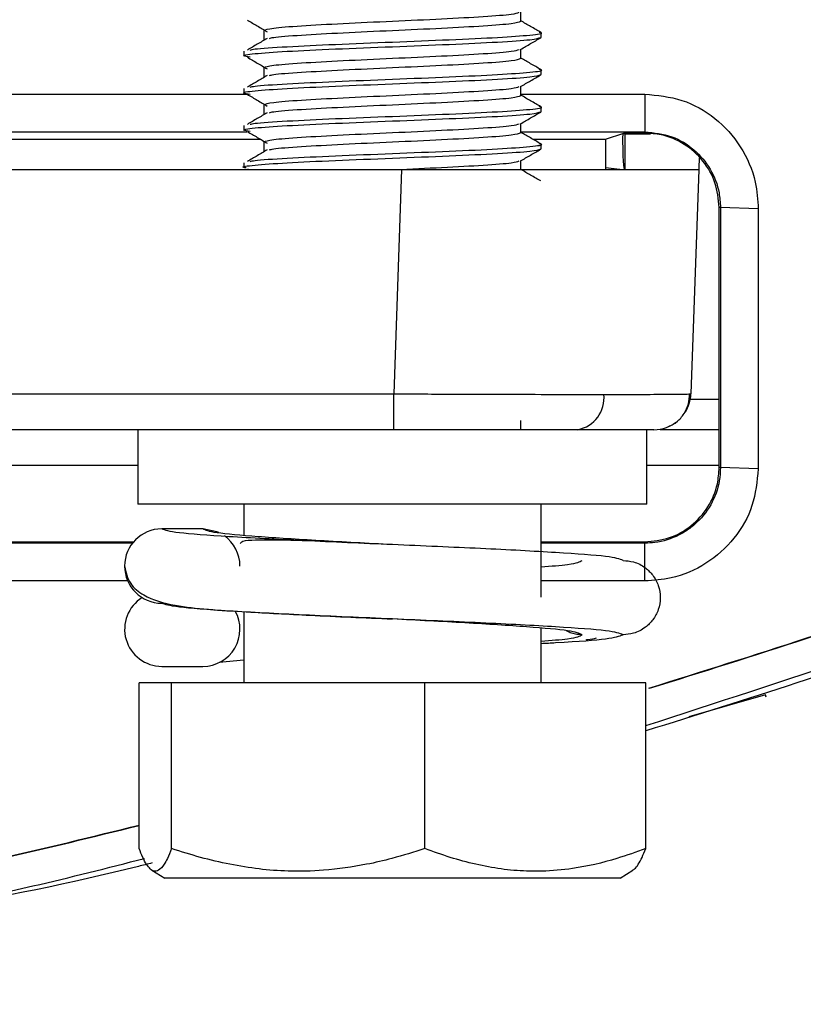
# Model space of a CAD drawing. Header units: millimetres. Extents: x -0.57 to 0.95, y -0.4 to 0.71.
# Tile 124 of 256: x 0.1311 to 0.1522, y 0.5602 to 0.5867. Entities that reach past the tile are written whole.
import ezdxf

# ---------------------------------------------------------------- set-up
doc = ezdxf.new("R2010")
doc.units = ezdxf.units.MM
doc.layers.add('FORMAT', color=7, linetype='Continuous')

msp = doc.modelspace()

# ---------------------------------------------------------------- linework, layer by layer
at = {"layer": 'FORMAT', "color": 7, "linetype": 'Continuous', "lineweight": 25}
for p, q in [((0.144634, 0.586636), (0.144634, 0.58688)), ((0.137716, 0.586386), (0.137716, 0.586136)), ((0.137716, 0.586386), (0.137716, 0.586136)), ((0.145175, 0.586198), (0.145175, 0.586323)), ((0.137175, 0.585823), (0.137175, 0.585698)), ((0.144634, 0.585636), (0.144634, 0.58588)), ((0.137716, 0.585386), (0.137716, 0.585136)), ((0.137716, 0.585386), (0.137716, 0.585136)), ((0.145175, 0.585198), (0.145175, 0.585323)), ((0.144634, 0.584636), (0.144634, 0.58488)), ((0.137175, 0.584823), (0.137175, 0.584698)), ((0.144634, 0.584673), (0.147969, 0.584673)), ((0.147969, 0.584673), (0.147969, 0.583656)), ((0.137716, 0.584386), (0.137716, 0.584136)), ((0.137716, 0.584386), (0.137716, 0.584136)), ((0.145175, 0.584198), (0.145175, 0.584323)), ((0.137175, 0.583823), (0.137175, 0.583698)), ((0.144634, 0.583636), (0.144634, 0.58388)), ((0.063221, 0.583656), (0.137259, 0.583656)), ((0.144634, 0.583656), (0.147969, 0.583656)), ((0.146911, 0.583457), (0.147402, 0.583621)), ((0.147442, 0.583604), (0.147375, 0.583603)), ((0.147969, 0.583621), (0.147402, 0.583621)), ((0.147442, 0.583621), (0.147442, 0.583604)), ((0.147442, 0.582639), (0.147442, 0.583604)), ((0.147442, 0.583604), (0.148122, 0.583604)), ((0.147969, 0.583656), (0.147969, 0.583621)), ((0.06354, 0.583457), (0.137623, 0.583457)), ((0.137716, 0.583386), (0.137716, 0.583136)), ((0.137716, 0.583386), (0.137716, 0.583136)), ((0.144952, 0.583457), (0.146911, 0.583457)), ((0.145175, 0.583198), (0.145175, 0.583323)), ((0.146911, 0.583457), (0.146911, 0.582639)), ((0.137175, 0.582823), (0.137175, 0.582698)), ((0.144634, 0.582636), (0.144634, 0.58288)), ((0.059513, 0.582639), (0.141424, 0.582639)), ((0.137273, 0.582664), (0.137315, 0.582639)), ((0.141424, 0.582639), (0.141213, 0.576604)), ((0.147297, 0.582639), (0.146911, 0.582684)), ((0.149419, 0.582639), (0.149209, 0.576604)), ((0.150004, 0.581621), (0.149969, 0.581621)), ((0.149969, 0.574621), (0.149969, 0.581621)), ((0.151021, 0.581586), (0.150004, 0.581621)), ((0.150004, 0.581621), (0.150004, 0.574621)), ((0.151021, 0.581586), (0.151021, 0.574586)), ((0.059724, 0.576604), (0.141213, 0.576604)), ((0.141213, 0.575639), (0.141213, 0.576604)), ((0.149194, 0.576465), (0.149969, 0.576465)), ((0.144634, 0.575636), (0.144634, 0.575886)), ((0.141213, 0.575639), (0.059724, 0.575639)), ((0.134325, 0.575639), (0.134325, 0.573639)), ((0.148025, 0.573639), (0.148025, 0.575639)), ((0.149969, 0.575639), (0.148384, 0.575639)), ((0.134325, 0.574674), (0.110118, 0.574674)), ((0.149969, 0.574674), (0.148025, 0.574674)), ((0.150004, 0.574621), (0.149969, 0.574621)), ((0.151021, 0.574586), (0.150004, 0.574621)), ((0.148025, 0.573639), (0.134325, 0.573639)), ((0.137175, 0.573639), (0.137175, 0.572796)), ((0.145175, 0.57113), (0.145175, 0.573639)), ((0.136072, 0.57297), (0.134968, 0.57297)), ((0.063762, 0.572621), (0.134208, 0.572621)), ((0.13418, 0.572586), (0.063762, 0.572586)), ((0.145175, 0.572621), (0.147969, 0.572621)), ((0.147969, 0.572586), (0.145175, 0.572586)), ((0.147969, 0.572586), (0.147969, 0.572621)), ((0.147969, 0.571569), (0.147969, 0.572586)), ((0.134051, 0.571569), (0.063762, 0.571569)), ((0.147969, 0.571569), (0.145175, 0.571569)), ((0.137175, 0.570738), (0.137175, 0.568823)), ((0.145175, 0.568823), (0.145175, 0.570295)), ((0.134968, 0.56927), (0.136072, 0.56927)), ((0.136508, 0.569382), (0.137175, 0.569445)), ((0.134357, 0.564365), (0.134357, 0.568823)), ((0.135233, 0.568823), (0.134357, 0.568823)), ((0.135233, 0.564365), (0.135233, 0.568823)), ((0.142051, 0.568823), (0.135233, 0.568823)), ((0.142051, 0.564365), (0.142051, 0.568823)), ((0.147993, 0.568823), (0.142051, 0.568823)), ((0.147993, 0.564365), (0.147993, 0.568823)), ((0.151218, 0.568507), (0.149155, 0.567914)), ((0.15123, 0.568442), (0.151219, 0.568507)), ((0.134701, 0.563785), (0.135046, 0.563573)), ((0.147304, 0.563573), (0.147649, 0.563785)), ((0.147304, 0.563573), (0.135046, 0.563573))]:
    msp.add_line(p, q, dxfattribs=at)
at = {"layer": 'FORMAT', "color": 7, "linetype": 'Continuous', "lineweight": 25, "flags": 128}
for points in [[(0.063221, 0.584673), (0.066479, 0.584673), (0.078087, 0.584673), (0.089695, 0.584673), (0.101303, 0.584673), (0.112911, 0.584673), (0.124519, 0.584673), (0.137299, 0.584673)], [(0.136499, 0.572874), (0.136454, 0.572894), (0.136072, 0.57297)]]:
    msp.add_lwpolyline(points, dxfattribs=at)
at = {"layer": 'FORMAT', "color": 7, "linetype": 'Continuous', "lineweight": 25}
for centre, radius, start, end in [((0.154464, 0.583368), 0.0070931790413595, 178.101439, 185.898561), ((0.145996, 0.576499), 0.0008760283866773, 280.863906, 5.919569), ((0.148209, 0.576639), 0.001, 328.234876, 358), ((0.148209, 0.576639), 0.0010000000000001, 270, 309.982824), ((0.134968, 0.57197), 0.001, 90, 270), ((0.136072, 0.57197), 0.001, 0.051655, 54.372365), ((0.134968, 0.57027), 0.001, 121.788331, 270), ((0.136072, 0.57027), 0.001, 270, 29.142048)]:
    msp.add_arc(centre, radius, start, end, dxfattribs=at)
for points, knots in [([(0.1377161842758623, 0.5863858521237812), (0.137768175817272, 0.5864066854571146), (0.1378721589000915, 0.5864483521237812), (0.1386719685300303, 0.5865108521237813), (0.1398153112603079, 0.5865733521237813), (0.1411746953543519, 0.5866358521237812), (0.1425354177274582, 0.5866983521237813), (0.1436747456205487, 0.5867608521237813), (0.1444398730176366, 0.5868195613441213), (0.1445404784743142, 0.5868574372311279), (0.144585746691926, 0.5868744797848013)], [0, 0, 0, 0, 0.1279092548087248, 0.2558185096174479, 0.3837277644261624, 0.5116370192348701, 0.6395462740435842, 0.7674555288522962, 0.8953647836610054, 1, 1, 1, 1]), ([(0.1372728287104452, 0.5866636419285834), (0.1373614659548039, 0.5866114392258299), (0.1375387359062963, 0.5865070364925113), (0.1377157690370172, 0.5864026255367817), (0.1378042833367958, 0.5863504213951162)], [0, 0, 0, 0, 0.5000127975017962, 1, 1, 1, 1]), ([(0.1378676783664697, 0.5861718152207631), (0.1378956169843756, 0.5861806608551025), (0.1379893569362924, 0.5862103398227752), (0.13868480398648, 0.5862608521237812), (0.1398118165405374, 0.5863233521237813), (0.1411758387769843, 0.5863858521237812), (0.1425343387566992, 0.5864483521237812), (0.1436779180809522, 0.5865108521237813), (0.1444776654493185, 0.5865733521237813), (0.144581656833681, 0.586615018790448), (0.1446336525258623, 0.5866358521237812)], [0, 0, 0, 0, 0.0571870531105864, 0.1918746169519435, 0.3265621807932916, 0.4612497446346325, 0.5959373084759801, 0.7306248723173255, 0.8653124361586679, 1, 1, 1, 1]), ([(0.1451663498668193, 0.5863333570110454), (0.1450758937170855, 0.586385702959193), (0.1448983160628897, 0.5864884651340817), (0.144720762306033, 0.5865912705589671), (0.1446336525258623, 0.586641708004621)], [0, 0, 0, 0, 0.5093892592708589, 1, 1, 1, 1]), ([(0.1373472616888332, 0.5856629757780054), (0.1372717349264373, 0.5856747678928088), (0.1370627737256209, 0.5857073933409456), (0.137400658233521, 0.5857608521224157), (0.1382681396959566, 0.5858233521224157), (0.1396057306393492, 0.5858858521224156), (0.1411740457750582, 0.5859483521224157), (0.1427475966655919, 0.5860108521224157), (0.1440694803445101, 0.5860733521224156), (0.1449945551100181, 0.5861358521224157), (0.1451147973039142, 0.5861775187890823), (0.1451749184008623, 0.5861983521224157)], [0, 0, 0, 0, 0.0660775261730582, 0.182817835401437, 0.2995581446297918, 0.4162984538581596, 0.5330387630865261, 0.6497790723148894, 0.7665193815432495, 0.8832596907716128, 1, 1, 1, 1]), ([(0.1373472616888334, 0.5858587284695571), (0.1373801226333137, 0.585867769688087), (0.1374887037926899, 0.5858976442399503), (0.1382948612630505, 0.5859483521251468), (0.1395982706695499, 0.5860108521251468), (0.1411771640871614, 0.5860733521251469), (0.1427425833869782, 0.5861358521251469), (0.1440864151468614, 0.5861983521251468), (0.1449318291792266, 0.5862608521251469), (0.1452769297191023, 0.5863060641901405), (0.1451426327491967, 0.5863304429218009), (0.1451231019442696, 0.586333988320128)], [0, 0, 0, 0, 0.057071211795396, 0.1885782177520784, 0.3200852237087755, 0.4515922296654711, 0.5830992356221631, 0.7146062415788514, 0.8461132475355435, 0.9776202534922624, 1, 1, 1, 1]), ([(0.1446237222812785, 0.5858742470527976), (0.1447141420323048, 0.5859266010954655), (0.1448950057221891, 0.5860313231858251), (0.1450758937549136, 0.5861360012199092), (0.1451663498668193, 0.5861883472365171)], [0, 0, 0, 0, 0.4999331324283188, 1, 1, 1, 1]), ([(0.1378042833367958, 0.5861712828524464), (0.1377157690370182, 0.5861190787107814), (0.1375387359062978, 0.5860146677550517), (0.1373614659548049, 0.585910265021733), (0.1372728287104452, 0.5858580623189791)], [0, 0, 0, 0, 0.4999872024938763, 1, 1, 1, 1]), ([(0.1480803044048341, 0.5686828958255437), (0.1509150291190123, 0.5695731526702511), (0.1581165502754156, 0.5718348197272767), (0.1678979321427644, 0.5761590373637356), (0.177564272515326, 0.5810751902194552), (0.1829153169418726, 0.5843383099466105), (0.1855954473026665, 0.5859726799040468)], [0, 0, 0, 0, 0.2150404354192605, 0.5463028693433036, 0.772760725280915, 1, 1, 1, 1]), ([(0.148094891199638, 0.5686785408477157), (0.150925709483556, 0.5695676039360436), (0.1581235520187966, 0.5718281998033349), (0.1679015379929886, 0.5761511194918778), (0.1775684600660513, 0.5810675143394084), (0.1829198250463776, 0.5843308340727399), (0.1856001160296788, 0.5859653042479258)], [0, 0, 0, 0, 0.2147985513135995, 0.5461622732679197, 0.7726903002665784, 0.9999999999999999, 0.9999999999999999, 0.9999999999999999, 0.9999999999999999]), ([(0.1372728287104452, 0.5856636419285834), (0.1373614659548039, 0.5856114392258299), (0.1375387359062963, 0.5855070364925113), (0.1377157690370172, 0.5854026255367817), (0.1378042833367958, 0.5853504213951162)], [0, 0, 0, 0, 0.5000127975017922, 1, 1, 1, 1]), ([(0.1377161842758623, 0.5853858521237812), (0.137768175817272, 0.5854066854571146), (0.1378721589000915, 0.5854483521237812), (0.1386719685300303, 0.5855108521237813), (0.1398153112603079, 0.5855733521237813), (0.141174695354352, 0.5856358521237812), (0.1425354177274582, 0.5856983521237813), (0.1436747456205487, 0.5857608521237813), (0.1444398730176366, 0.5858195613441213), (0.1445404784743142, 0.5858574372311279), (0.144585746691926, 0.5858744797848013)], [0, 0, 0, 0, 0.1279092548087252, 0.2558185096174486, 0.3837277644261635, 0.5116370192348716, 0.6395462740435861, 0.7674555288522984, 0.8953647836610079, 1, 1, 1, 1]), ([(0.1378676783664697, 0.5851718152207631), (0.1378956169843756, 0.5851806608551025), (0.1379893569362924, 0.5852103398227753), (0.13868480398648, 0.5852608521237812), (0.1398118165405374, 0.5853233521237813), (0.1411758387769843, 0.5853858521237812), (0.1425343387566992, 0.5854483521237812), (0.1436779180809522, 0.5855108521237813), (0.1444776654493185, 0.5855733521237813), (0.144581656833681, 0.585615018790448), (0.1446336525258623, 0.5856358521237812)], [0, 0, 0, 0, 0.0571870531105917, 0.191874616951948, 0.3265621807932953, 0.4612497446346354, 0.5959373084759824, 0.730624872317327, 0.8653124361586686, 1, 1, 1, 1]), ([(0.1451663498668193, 0.5853333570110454), (0.1450758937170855, 0.585385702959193), (0.1448983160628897, 0.5854884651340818), (0.144720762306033, 0.5855912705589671), (0.1446336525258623, 0.585641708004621)], [0, 0, 0, 0, 0.5093892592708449, 1, 1, 1, 1]), ([(0.1373472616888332, 0.5846629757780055), (0.1372717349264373, 0.5846747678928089), (0.1370627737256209, 0.5847073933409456), (0.137400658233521, 0.5847608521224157), (0.1382681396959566, 0.5848233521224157), (0.1396057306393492, 0.5848858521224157), (0.1411740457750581, 0.5849483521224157), (0.1427475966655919, 0.5850108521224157), (0.1440694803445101, 0.5850733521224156), (0.1449945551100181, 0.5851358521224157), (0.1451147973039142, 0.5851775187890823), (0.1451749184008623, 0.5851983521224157)], [0, 0, 0, 0, 0.0660775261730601, 0.1828178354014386, 0.2995581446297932, 0.4162984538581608, 0.5330387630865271, 0.6497790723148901, 0.76651938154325, 0.883259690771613, 1, 1, 1, 1]), ([(0.1378042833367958, 0.5851712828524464), (0.1377157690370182, 0.5851190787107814), (0.1375387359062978, 0.5850146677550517), (0.1373614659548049, 0.584910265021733), (0.1372728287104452, 0.5848580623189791)], [0, 0, 0, 0, 0.4999872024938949, 1, 1, 1, 1]), ([(0.1373472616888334, 0.5848587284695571), (0.1373801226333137, 0.584867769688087), (0.1374887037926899, 0.5848976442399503), (0.1382948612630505, 0.5849483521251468), (0.1395982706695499, 0.5850108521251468), (0.1411771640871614, 0.5850733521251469), (0.1427425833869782, 0.5851358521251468), (0.1440864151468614, 0.5851983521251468), (0.1449318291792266, 0.5852608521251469), (0.1452769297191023, 0.5853060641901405), (0.1451426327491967, 0.5853304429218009), (0.1451231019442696, 0.585333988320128)], [0, 0, 0, 0, 0.0570712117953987, 0.1885782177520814, 0.3200852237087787, 0.4515922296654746, 0.5830992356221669, 0.7146062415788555, 0.8461132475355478, 0.9776202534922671, 1, 1, 1, 1]), ([(0.1446237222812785, 0.5848742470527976), (0.1447141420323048, 0.5849266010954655), (0.1448950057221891, 0.5850313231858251), (0.1450758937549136, 0.5851360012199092), (0.1451663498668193, 0.5851883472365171)], [0, 0, 0, 0, 0.4999331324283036, 1, 1, 1, 1]), ([(0.1866353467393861, 0.5852689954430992), (0.1833800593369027, 0.58329820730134), (0.1768816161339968, 0.5793639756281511), (0.1666428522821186, 0.5743861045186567), (0.1570244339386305, 0.570368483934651), (0.150704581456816, 0.5683835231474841), (0.1479929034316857, 0.5675318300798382)], [0, 0, 0, 0, 0.2675914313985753, 0.5341856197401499, 0.8001316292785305, 1, 1, 1, 1]), ([(0.1377161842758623, 0.5843858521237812), (0.137768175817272, 0.5844066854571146), (0.1378721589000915, 0.5844483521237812), (0.1386719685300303, 0.5845108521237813), (0.1398153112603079, 0.5845733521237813), (0.141174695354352, 0.5846358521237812), (0.1425354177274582, 0.5846983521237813), (0.1436747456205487, 0.5847608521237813), (0.1444398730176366, 0.5848195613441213), (0.1445404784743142, 0.5848574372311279), (0.144585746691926, 0.5848744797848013)], [0, 0, 0, 0, 0.1279092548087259, 0.25581850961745, 0.3837277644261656, 0.5116370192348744, 0.6395462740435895, 0.7674555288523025, 0.8953647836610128, 1, 1, 1, 1]), ([(0.1479929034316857, 0.5676745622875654), (0.1517602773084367, 0.5688995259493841), (0.1602535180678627, 0.5716611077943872), (0.1706567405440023, 0.5764638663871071), (0.1794641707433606, 0.581154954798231), (0.1837381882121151, 0.5837722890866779), (0.1858752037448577, 0.5850809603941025)], [0, 0, 0, 0, 0.2840819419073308, 0.6404398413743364, 0.8202193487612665, 1, 1, 1, 1]), ([(0.1372728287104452, 0.5846636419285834), (0.1373614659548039, 0.5846114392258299), (0.1375387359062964, 0.5845070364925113), (0.1377157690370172, 0.5844026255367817), (0.1378042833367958, 0.5843504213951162)], [0, 0, 0, 0, 0.500012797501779, 0.9999999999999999, 0.9999999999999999, 0.9999999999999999, 0.9999999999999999]), ([(0.1378676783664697, 0.5841718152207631), (0.1378956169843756, 0.5841806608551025), (0.1379893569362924, 0.5842103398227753), (0.1386848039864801, 0.5842608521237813), (0.1398118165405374, 0.5843233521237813), (0.1411758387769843, 0.5843858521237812), (0.1425343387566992, 0.5844483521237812), (0.1436779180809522, 0.5845108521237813), (0.1444776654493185, 0.5845733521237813), (0.144581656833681, 0.584615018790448), (0.1446336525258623, 0.5846358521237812)], [0, 0, 0, 0, 0.0571870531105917, 0.191874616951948, 0.3265621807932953, 0.4612497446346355, 0.5959373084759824, 0.730624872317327, 0.8653124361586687, 1, 1, 1, 1]), ([(0.1451663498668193, 0.5843333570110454), (0.1450758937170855, 0.584385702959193), (0.1448983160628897, 0.5844884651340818), (0.144720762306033, 0.5845912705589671), (0.1446336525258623, 0.584641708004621)], [0, 0, 0, 0, 0.509389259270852, 1, 1, 1, 1]), ([(0.147968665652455, 0.5846729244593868), (0.1483074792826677, 0.5846395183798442), (0.1489855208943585, 0.5845726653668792), (0.1498926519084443, 0.5840526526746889), (0.1505848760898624, 0.5832837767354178), (0.1509643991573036, 0.5824125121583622), (0.1510045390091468, 0.5818272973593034), (0.1510210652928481, 0.5815863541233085)], [0, 0, 0, 0, 0.2107324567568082, 0.4217226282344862, 0.6347406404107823, 0.8496162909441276, 1, 1, 1, 1]), ([(0.1373472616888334, 0.5838587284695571), (0.1373801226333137, 0.583867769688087), (0.1374887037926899, 0.5838976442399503), (0.1382948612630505, 0.5839483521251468), (0.1395982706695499, 0.5840108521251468), (0.1411771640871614, 0.5840733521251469), (0.1427425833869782, 0.5841358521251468), (0.1440864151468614, 0.5841983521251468), (0.1449318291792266, 0.5842608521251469), (0.1452769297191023, 0.5843060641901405), (0.1451426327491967, 0.5843304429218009), (0.1451231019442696, 0.584333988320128)], [0, 0, 0, 0, 0.057071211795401, 0.1885782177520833, 0.3200852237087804, 0.451592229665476, 0.5830992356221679, 0.7146062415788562, 0.8461132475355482, 0.9776202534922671, 1, 1, 1, 1]), ([(0.1373472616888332, 0.5836629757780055), (0.1372717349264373, 0.5836747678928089), (0.1370627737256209, 0.5837073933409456), (0.137400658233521, 0.5837608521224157), (0.1382681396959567, 0.5838233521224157), (0.1396057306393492, 0.5838858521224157), (0.1411740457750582, 0.5839483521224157), (0.1427475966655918, 0.5840108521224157), (0.1440694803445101, 0.5840733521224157), (0.1449945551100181, 0.5841358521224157), (0.1451147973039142, 0.5841775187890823), (0.1451749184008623, 0.5841983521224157)], [0, 0, 0, 0, 0.0660775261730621, 0.1828178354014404, 0.2995581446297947, 0.4162984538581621, 0.5330387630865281, 0.6497790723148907, 0.7665193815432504, 0.8832596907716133, 1, 1, 1, 1]), ([(0.1378042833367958, 0.5841712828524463), (0.1377157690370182, 0.5841190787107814), (0.1375387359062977, 0.5840146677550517), (0.1373614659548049, 0.583910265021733), (0.1372728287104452, 0.5838580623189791)], [0, 0, 0, 0, 0.4999872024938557, 1, 1, 1, 1]), ([(0.1446237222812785, 0.5838742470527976), (0.1447141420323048, 0.5839266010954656), (0.1448950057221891, 0.5840313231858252), (0.1450758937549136, 0.5841360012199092), (0.1451663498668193, 0.5841883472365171)], [0, 0, 0, 0, 0.4999331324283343, 1, 1, 1, 1]), ([(0.1377161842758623, 0.5833858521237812), (0.137768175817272, 0.5834066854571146), (0.1378721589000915, 0.5834483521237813), (0.1386719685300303, 0.5835108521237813), (0.1398153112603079, 0.5835733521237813), (0.1411746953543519, 0.5836358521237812), (0.1425354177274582, 0.5836983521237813), (0.1436747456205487, 0.5837608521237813), (0.1444398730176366, 0.5838195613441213), (0.1445404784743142, 0.5838574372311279), (0.144585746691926, 0.5838744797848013)], [0, 0, 0, 0, 0.1279092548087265, 0.2558185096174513, 0.3837277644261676, 0.511637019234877, 0.6395462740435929, 0.7674555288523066, 0.8953647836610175, 1, 1, 1, 1]), ([(0.1372728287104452, 0.5836636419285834), (0.137361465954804, 0.58361143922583), (0.1375387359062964, 0.5835070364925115), (0.1377157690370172, 0.5834026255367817), (0.1378042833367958, 0.5833504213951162)], [0, 0, 0, 0, 0.500012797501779, 1, 1, 1, 1]), ([(0.1378676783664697, 0.5831718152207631), (0.1378956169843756, 0.5831806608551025), (0.1379893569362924, 0.5832103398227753), (0.1386848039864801, 0.5832608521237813), (0.1398118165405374, 0.5833233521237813), (0.1411758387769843, 0.5833858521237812), (0.1425343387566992, 0.5834483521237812), (0.1436779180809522, 0.5835108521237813), (0.1444776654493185, 0.5835733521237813), (0.144581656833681, 0.583615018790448), (0.1446336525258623, 0.5836358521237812)], [0, 0, 0, 0, 0.0571870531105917, 0.191874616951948, 0.3265621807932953, 0.4612497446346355, 0.5959373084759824, 0.730624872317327, 0.8653124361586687, 1, 1, 1, 1]), ([(0.1451663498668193, 0.5833333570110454), (0.1450758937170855, 0.5833857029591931), (0.1448983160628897, 0.5834884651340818), (0.144720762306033, 0.5835912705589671), (0.1446336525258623, 0.583641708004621)], [0, 0, 0, 0, 0.5093892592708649, 1, 1, 1, 1]), ([(0.1479686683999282, 0.5836560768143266), (0.1482164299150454, 0.5836297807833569), (0.1486932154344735, 0.583579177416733), (0.1493094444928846, 0.5832009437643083), (0.1497550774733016, 0.5826723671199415), (0.1499752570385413, 0.5821116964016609), (0.1499960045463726, 0.5817526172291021), (0.1500036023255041, 0.5816211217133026)], [0, 0, 0, 0, 0.2322254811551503, 0.4468883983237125, 0.6614485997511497, 0.8760217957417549, 0.9999999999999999, 0.9999999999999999, 0.9999999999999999, 0.9999999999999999]), ([(0.1499686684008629, 0.5816211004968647), (0.1499465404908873, 0.5818460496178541), (0.1499022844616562, 0.5822959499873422), (0.1495571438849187, 0.5828955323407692), (0.1490492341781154, 0.5833478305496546), (0.1484869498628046, 0.5835870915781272), (0.1481157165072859, 0.5836114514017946), (0.1479686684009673, 0.5836211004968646)], [0, 0, 0, 0, 0.214856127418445, 0.4297142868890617, 0.6445136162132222, 0.8591893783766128, 1, 1, 1, 1]), ([(0.1373472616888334, 0.5828587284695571), (0.1373801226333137, 0.5828677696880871), (0.1374887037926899, 0.5828976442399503), (0.1382948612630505, 0.5829483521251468), (0.1395982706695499, 0.5830108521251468), (0.1411771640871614, 0.5830733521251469), (0.1427425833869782, 0.5831358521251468), (0.1440864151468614, 0.5831983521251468), (0.1449318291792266, 0.5832608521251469), (0.1452769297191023, 0.5833060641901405), (0.1451426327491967, 0.5833304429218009), (0.1451231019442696, 0.583333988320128)], [0, 0, 0, 0, 0.057071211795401, 0.1885782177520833, 0.3200852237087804, 0.451592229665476, 0.5830992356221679, 0.7146062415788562, 0.8461132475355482, 0.9776202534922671, 1, 1, 1, 1]), ([(0.137238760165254, 0.5826852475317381), (0.1372141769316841, 0.5826896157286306), (0.1370723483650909, 0.5827148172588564), (0.1374156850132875, 0.5827608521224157), (0.1382641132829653, 0.5828233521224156), (0.1396068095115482, 0.5828858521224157), (0.1411737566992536, 0.5829483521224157), (0.1427476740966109, 0.5830108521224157), (0.1440694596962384, 0.5830733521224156), (0.144994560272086, 0.5831358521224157), (0.1451147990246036, 0.5831775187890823), (0.1451749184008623, 0.5831983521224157)], [0, 0, 0, 0, 0.025539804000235, 0.1473473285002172, 0.2691548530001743, 0.3909623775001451, 0.5127699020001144, 0.6345774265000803, 0.756384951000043, 0.8781924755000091, 1, 1, 1, 1]), ([(0.1378042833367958, 0.5831712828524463), (0.1377157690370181, 0.5831190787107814), (0.1375387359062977, 0.5830146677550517), (0.1373614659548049, 0.582910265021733), (0.1372728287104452, 0.5828580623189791)], [0, 0, 0, 0, 0.499987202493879, 1, 1, 1, 1]), ([(0.1446237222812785, 0.5828742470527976), (0.1447141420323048, 0.5829266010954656), (0.1448950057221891, 0.5830313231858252), (0.1450758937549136, 0.5831360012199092), (0.1451663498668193, 0.5831883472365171)], [0, 0, 0, 0, 0.4999331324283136, 1, 1, 1, 1]), ([(0.1412419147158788, 0.5826390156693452), (0.1416721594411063, 0.5826587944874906), (0.1425555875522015, 0.5826994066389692), (0.1436744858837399, 0.5827608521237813), (0.1444399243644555, 0.5828195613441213), (0.1445404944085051, 0.5828574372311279), (0.144585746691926, 0.5828744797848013)], [0, 0, 0, 0, 0.2519978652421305, 0.5174310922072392, 0.7828643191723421, 1, 1, 1, 1]), ([(0.1494305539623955, 0.5829594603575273), (0.1494300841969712, 0.582946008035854), (0.1494257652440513, 0.5828223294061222), (0.1494209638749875, 0.5826848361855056), (0.1494198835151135, 0.5826538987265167), (0.1494193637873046, 0.5826390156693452)], [0, 0, 0, 0, 0.0595597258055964, 0.547583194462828, 1, 1, 1, 1]), ([(0.1414242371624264, 0.5826390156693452), (0.1424303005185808, 0.5826390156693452), (0.1439777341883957, 0.5826390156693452), (0.145839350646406, 0.5826390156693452), (0.1471200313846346, 0.5826390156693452), (0.1481516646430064, 0.5826390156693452), (0.1491484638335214, 0.5826390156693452), (0.1493126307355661, 0.5826390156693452), (0.1494193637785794, 0.5826390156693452)], [0, 0, 0, 0, 0.239513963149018, 0.3683982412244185, 0.4999999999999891, 0.6316017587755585, 0.7604860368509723, 1, 1, 1, 1]), ([(0.1451663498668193, 0.5823333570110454), (0.1450758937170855, 0.5823857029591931), (0.1448983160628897, 0.5824884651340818), (0.144720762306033, 0.5825912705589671), (0.1446336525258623, 0.582641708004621)], [0, 0, 0, 0, 0.5093892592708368, 1, 1, 1, 1]), ([(0.1412134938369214, 0.5766041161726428), (0.1417572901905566, 0.5766018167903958), (0.142830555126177, 0.5765972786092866), (0.1448531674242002, 0.5765908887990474), (0.1460689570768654, 0.5765901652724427), (0.1468669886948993, 0.576589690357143)], [0, 0, 0, 0, 0.2608518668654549, 0.5148308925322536, 0.9999999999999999, 0.9999999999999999, 0.9999999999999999, 0.9999999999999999]), ([(0.1468669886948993, 0.576589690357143), (0.1475070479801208, 0.5765901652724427), (0.1484821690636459, 0.5765908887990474), (0.1491086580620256, 0.5765972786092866), (0.1491750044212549, 0.5766018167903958), (0.1492086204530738, 0.5766041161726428)], [0, 0, 0, 0, 0.4851691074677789, 0.7391481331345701, 1, 1, 1, 1]), ([(0.1485701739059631, 0.5757064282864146), (0.1486591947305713, 0.5757502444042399), (0.1488388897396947, 0.5758386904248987), (0.1490349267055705, 0.5760640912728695), (0.1491566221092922, 0.576327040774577), (0.1491654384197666, 0.576510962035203), (0.1491697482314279, 0.5766008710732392)], [0, 0, 0, 0, 0.2511932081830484, 0.507051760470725, 0.7590245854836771, 1, 1, 1, 1]), ([(0.1461607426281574, 0.5756390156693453), (0.1454382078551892, 0.5756390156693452), (0.1439929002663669, 0.5756390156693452), (0.1421400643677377, 0.5756390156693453), (0.1412134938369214, 0.5756390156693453)], [0, 0, 0, 0, 0.4999176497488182, 0.9999999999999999, 0.9999999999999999, 0.9999999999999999, 0.9999999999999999]), ([(0.1482092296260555, 0.5756390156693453), (0.1481138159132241, 0.5756390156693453), (0.1479230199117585, 0.5756390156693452), (0.1467481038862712, 0.5756390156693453), (0.1461607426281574, 0.5756390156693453)], [0, 0, 0, 0, 0.500082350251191, 1, 1, 1, 1]), ([(0.1500036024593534, 0.5746211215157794), (0.1499972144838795, 0.5745014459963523), (0.1499786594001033, 0.5741538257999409), (0.1497726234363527, 0.5736011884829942), (0.1494084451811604, 0.5731515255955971), (0.1490873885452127, 0.5729148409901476), (0.1487416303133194, 0.5727210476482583), (0.1483760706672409, 0.57260255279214), (0.1480585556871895, 0.5725897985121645), (0.1479686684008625, 0.5725861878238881)], [0, 0, 0, 0, 0.1127232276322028, 0.3274259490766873, 0.5420776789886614, 0.6481433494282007, 0.7010383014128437, 0.9153650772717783, 0.9999999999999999, 0.9999999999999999, 0.9999999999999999, 0.9999999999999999]), ([(0.1479686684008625, 0.5726211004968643), (0.1481934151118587, 0.5726431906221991), (0.1486429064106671, 0.5726873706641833), (0.1492420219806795, 0.573031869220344), (0.1496943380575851, 0.5735389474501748), (0.1499343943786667, 0.5741013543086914), (0.1499589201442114, 0.5744732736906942), (0.1499686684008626, 0.5746211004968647)], [0, 0, 0, 0, 0.2145317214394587, 0.4290614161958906, 0.6436497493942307, 0.8583614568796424, 1, 1, 1, 1]), ([(0.1510210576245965, 0.5745863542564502), (0.1509878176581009, 0.5742509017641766), (0.1509213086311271, 0.573579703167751), (0.150405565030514, 0.5726820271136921), (0.1496436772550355, 0.5719979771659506), (0.1487824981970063, 0.5716245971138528), (0.1482053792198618, 0.5715854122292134), (0.1479686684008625, 0.5715693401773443)], [0, 0, 0, 0, 0.2111727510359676, 0.4225303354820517, 0.6358754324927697, 0.8506508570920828, 1, 1, 1, 1]), ([(0.141174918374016, 0.5725454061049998), (0.1403632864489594, 0.5725804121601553), (0.1387345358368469, 0.5726506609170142), (0.136683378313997, 0.572759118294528), (0.1352477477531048, 0.5728633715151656), (0.1350610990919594, 0.5729346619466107), (0.1349675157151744, 0.5729704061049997)], [0, 0, 0, 0, 0.2494643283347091, 0.5006150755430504, 0.7496144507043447, 1, 1, 1, 1]), ([(0.1411749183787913, 0.5725454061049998), (0.1405076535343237, 0.5725804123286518), (0.1391686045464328, 0.5726506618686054), (0.137482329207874, 0.5727591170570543), (0.13630203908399, 0.5728633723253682), (0.1361485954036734, 0.5729346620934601), (0.1360716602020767, 0.5729704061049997)], [0, 0, 0, 0, 0.2494633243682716, 0.5006162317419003, 0.7496137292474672, 1, 1, 1, 1]), ([(0.1388479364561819, 0.5726490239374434), (0.1385713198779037, 0.572657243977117), (0.1380405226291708, 0.5726730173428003), (0.1374923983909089, 0.5726617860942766), (0.1371523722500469, 0.5726576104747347), (0.1370943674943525, 0.5725899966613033), (0.1370743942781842, 0.5725667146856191)], [0, 0, 0, 0, 0.3149931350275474, 0.6044377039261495, 0.8637930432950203, 1, 1, 1, 1]), ([(0.1473823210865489, 0.5721204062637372), (0.1472887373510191, 0.5721561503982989), (0.1471020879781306, 0.5722274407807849), (0.1456664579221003, 0.5723316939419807), (0.1436153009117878, 0.5724401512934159), (0.1419865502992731, 0.5725104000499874), (0.141174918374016, 0.5725454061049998)], [0, 0, 0, 0, 0.2503854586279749, 0.499384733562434, 0.7505355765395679, 0.9999999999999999, 0.9999999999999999, 0.9999999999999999, 0.9999999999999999]), ([(0.1339675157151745, 0.5719704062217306), (0.1340012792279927, 0.571804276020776), (0.1340633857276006, 0.5714986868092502), (0.1345665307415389, 0.5710924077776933), (0.135513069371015, 0.5708409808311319), (0.1369482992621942, 0.5707524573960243), (0.1390359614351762, 0.5706376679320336), (0.1404243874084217, 0.5705777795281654), (0.1411749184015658, 0.570545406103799)], [0, 0, 0, 0, 0.1024707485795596, 0.1884904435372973, 0.3408424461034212, 0.6047934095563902, 0.7863661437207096, 1, 1, 1, 1]), ([(0.1451749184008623, 0.5719456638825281), (0.145442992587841, 0.5719682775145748), (0.1461271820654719, 0.5720259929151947), (0.1462210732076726, 0.5720847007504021), (0.1462781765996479, 0.5721204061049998)], [0, 0, 0, 0, 0.3918127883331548, 1, 1, 1, 1]), ([(0.1473822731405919, 0.5721204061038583), (0.147476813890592, 0.5721125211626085), (0.1476909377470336, 0.5720946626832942), (0.1479726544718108, 0.5719479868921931), (0.1481998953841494, 0.5717219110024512), (0.1483464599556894, 0.5714449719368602), (0.1484005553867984, 0.5711204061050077), (0.1483464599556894, 0.5707958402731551), (0.1481998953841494, 0.5705189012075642), (0.1479726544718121, 0.5702928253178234), (0.1476909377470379, 0.570146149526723), (0.1474768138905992, 0.5701282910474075), (0.1473822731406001, 0.5701204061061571)], [0, 0, 0, 0, 0.0904090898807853, 0.2047661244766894, 0.2951813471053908, 0.3948936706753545, 0.5000000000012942, 0.6051063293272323, 0.7048186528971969, 0.7952338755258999, 0.9095909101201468, 1, 1, 1, 1]), ([(0.1473823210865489, 0.5701204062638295), (0.1472887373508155, 0.5701561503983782), (0.1471020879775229, 0.5702274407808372), (0.1456664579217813, 0.5703316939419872), (0.1436153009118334, 0.5704401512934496), (0.1411749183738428, 0.5705454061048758), (0.1387345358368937, 0.5706506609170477), (0.1366833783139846, 0.5707591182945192), (0.1352477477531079, 0.570863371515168), (0.1350610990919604, 0.5709346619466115), (0.1349675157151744, 0.5709704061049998)], [0, 0, 0, 0, 0.1251927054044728, 0.2496923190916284, 0.3752677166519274, 0.4999999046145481, 0.6247320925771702, 0.7503074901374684, 0.8748072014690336, 1, 1, 1, 1]), ([(0.1462781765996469, 0.5701204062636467), (0.1462012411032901, 0.5701561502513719), (0.1460477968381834, 0.570227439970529), (0.1448675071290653, 0.570331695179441), (0.1431812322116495, 0.5704401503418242), (0.1418421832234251, 0.5705103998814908), (0.1411749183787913, 0.5705454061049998)], [0, 0, 0, 0, 0.2503861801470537, 0.4993835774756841, 0.7505365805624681, 1, 1, 1, 1]), ([(0.1451749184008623, 0.5698877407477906), (0.1453088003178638, 0.5698947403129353), (0.1461249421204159, 0.5699374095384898), (0.1470750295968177, 0.5700132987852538), (0.1472797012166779, 0.5700846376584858), (0.1473823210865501, 0.5701204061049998)], [0, 0, 0, 0, 0.089123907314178, 0.5432977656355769, 0.9999999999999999, 0.9999999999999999, 0.9999999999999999, 0.9999999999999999]), ([(0.1451749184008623, 0.5699456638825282), (0.145442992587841, 0.5699682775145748), (0.1461271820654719, 0.5700259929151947), (0.1462210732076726, 0.5700847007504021), (0.1462781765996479, 0.5701204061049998)], [0, 0, 0, 0, 0.3918127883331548, 1, 1, 1, 1]), ([(0.1462780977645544, 0.5701204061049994), (0.146181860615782, 0.5701244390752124), (0.1460326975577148, 0.5701306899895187), (0.1459044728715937, 0.5702039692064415), (0.1458589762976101, 0.5702299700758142)], [0, 0, 0, 0, 0.6451808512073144, 1, 1, 1, 1]), ([(0.1463891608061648, 0.5699874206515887), (0.1464039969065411, 0.569988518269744), (0.146520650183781, 0.5699971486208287), (0.1465981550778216, 0.5700171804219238), (0.146665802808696, 0.5700346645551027)], [0, 0, 0, 0, 0.1271811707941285, 1, 1, 1, 1]), ([(0.0665804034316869, 0.5647570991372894), (0.0700223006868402, 0.5640539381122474), (0.0778243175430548, 0.5624600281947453), (0.0902943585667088, 0.5612702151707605), (0.1038784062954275, 0.5609750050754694), (0.117388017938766, 0.5619614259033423), (0.1275929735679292, 0.5633247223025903), (0.1331179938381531, 0.5646912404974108), (0.1343569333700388, 0.5649976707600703)], [0, 0, 0, 0, 0.1541860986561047, 0.3495056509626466, 0.5490786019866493, 0.7501249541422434, 0.9439676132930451, 1, 1, 1, 1]), ([(0.0665804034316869, 0.5647482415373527), (0.0700218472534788, 0.5640451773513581), (0.0778236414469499, 0.5624513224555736), (0.0902936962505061, 0.561261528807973), (0.1038784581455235, 0.5609662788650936), (0.1173887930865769, 0.561952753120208), (0.1275937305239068, 0.5633159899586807), (0.1331184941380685, 0.5646824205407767), (0.1343569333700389, 0.5649887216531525)], [0, 0, 0, 0, 0.1541658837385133, 0.3494958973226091, 0.5490795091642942, 0.7501365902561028, 0.9439902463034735, 1, 1, 1, 1]), ([(0.1352327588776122, 0.5643651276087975), (0.1351948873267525, 0.5642720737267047), (0.1351283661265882, 0.5641086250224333), (0.1350114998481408, 0.5638994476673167), (0.1348916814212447, 0.5637660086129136), (0.1347669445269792, 0.5637436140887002), (0.1346586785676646, 0.5638069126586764), (0.1345574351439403, 0.5639341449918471), (0.1344565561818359, 0.5641188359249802), (0.1343901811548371, 0.5642829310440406), (0.1343569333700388, 0.5643651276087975)], [0, 0, 0, 0, 0.1327610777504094, 0.2331942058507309, 0.4020561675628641, 0.5389267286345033, 0.6527055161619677, 0.7671745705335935, 0.8833758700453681, 0.9999999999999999, 0.9999999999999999, 0.9999999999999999, 0.9999999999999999]), ([(0.1420507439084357, 0.5643651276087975), (0.1417559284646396, 0.5642720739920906), (0.1412380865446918, 0.5641086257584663), (0.1403283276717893, 0.5638994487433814), (0.1393955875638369, 0.563766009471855), (0.1384245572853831, 0.5637436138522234), (0.1375817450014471, 0.5638069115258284), (0.1367935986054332, 0.5639341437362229), (0.1360082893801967, 0.5641188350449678), (0.1354915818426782, 0.5642829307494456), (0.1352327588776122, 0.5643651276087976)], [0, 0, 0, 0, 0.1327606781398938, 0.2331934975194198, 0.4020549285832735, 0.5389250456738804, 0.6527042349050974, 0.7671736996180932, 0.8833754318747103, 0.9999999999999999, 0.9999999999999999, 0.9999999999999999, 0.9999999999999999]), ([(0.1479929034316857, 0.5643651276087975), (0.147735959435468, 0.5642722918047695), (0.1470897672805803, 0.5640388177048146), (0.1461548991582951, 0.5638257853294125), (0.1453376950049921, 0.5637526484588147), (0.1446952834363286, 0.5637554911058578), (0.1440979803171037, 0.5638068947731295), (0.1434110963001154, 0.5639341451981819), (0.1427266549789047, 0.5641188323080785), (0.1422763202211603, 0.5642829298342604), (0.1420507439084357, 0.5643651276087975)], [0, 0, 0, 0, 0.1327632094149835, 0.3338881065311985, 0.4702967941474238, 0.538910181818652, 0.652693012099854, 0.7671661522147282, 0.8833716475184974, 1, 1, 1, 1]), ([(0.1476451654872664, 0.5637914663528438), (0.1476603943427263, 0.5637989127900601), (0.1477095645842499, 0.5638229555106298), (0.147792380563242, 0.5639366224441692), (0.1478932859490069, 0.5641182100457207), (0.1479596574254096, 0.5642827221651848), (0.1479929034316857, 0.5643651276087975)], [0, 0, 0, 0, 0.1288335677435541, 0.4159720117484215, 0.707455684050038, 1, 1, 1, 1]), ([(0.0662396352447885, 0.5638962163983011), (0.0700260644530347, 0.5631327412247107), (0.0781587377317, 0.561492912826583), (0.0908822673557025, 0.5603350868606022), (0.1043478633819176, 0.5600918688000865), (0.1179272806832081, 0.5611136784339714), (0.12805319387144, 0.5624590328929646), (0.1335048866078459, 0.5638461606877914), (0.1345056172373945, 0.5641007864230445)], [0, 0, 0, 0, 0.1683097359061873, 0.3615036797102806, 0.5560401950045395, 0.754785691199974, 0.9549876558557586, 1, 1, 1, 1]), ([(0.1347060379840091, 0.5639775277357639), (0.1345855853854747, 0.5639470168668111), (0.1308002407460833, 0.5629881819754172), (0.1231754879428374, 0.5618260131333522), (0.1118725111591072, 0.5605028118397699), (0.1042746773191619, 0.5603569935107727), (0.1004686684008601, 0.560283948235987)], [0, 0, 0, 0, 0.0108060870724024, 0.3395922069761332, 0.6691796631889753, 1, 1, 1, 1])]:
    msp.add_open_spline(points, degree=3, knots=knots, dxfattribs=at)

doc.saveas('drawing.dxf')
